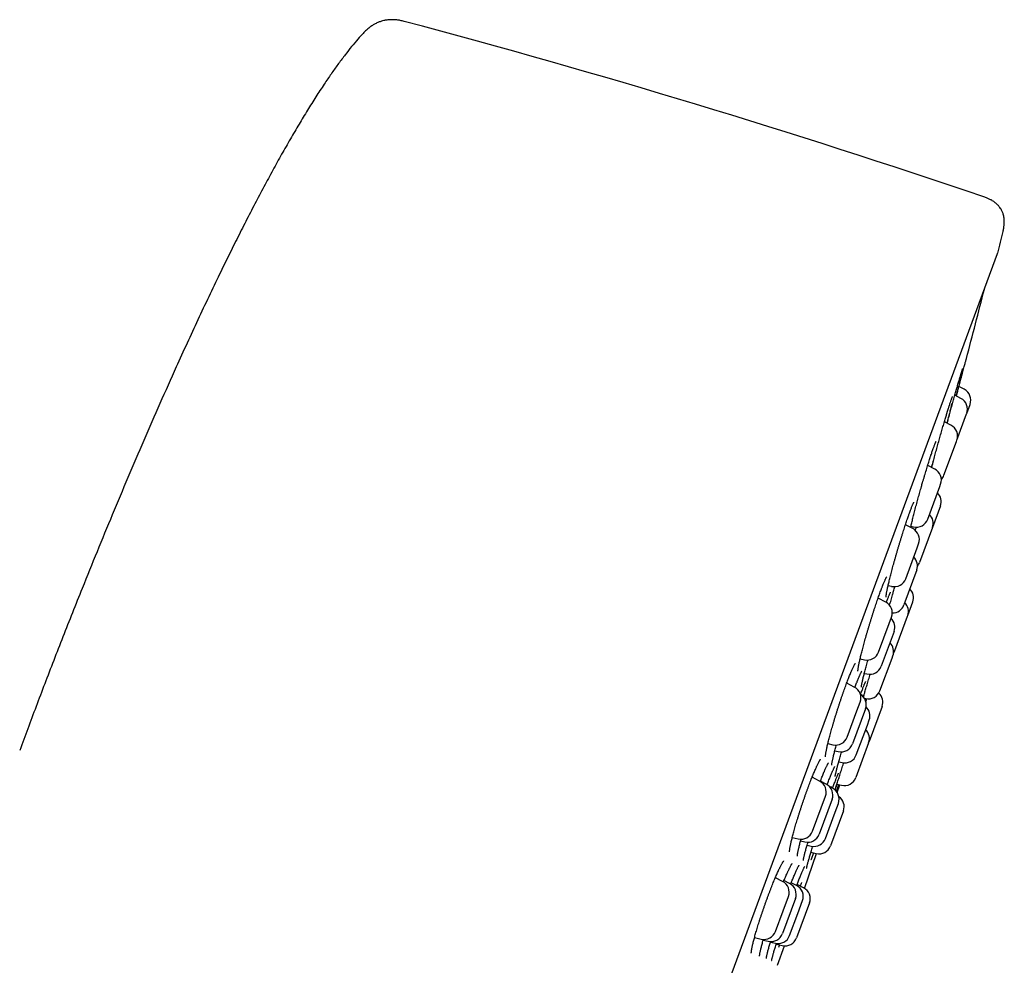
# Model space of a CAD drawing. Header units: millimetres. Extents: x 8 to 795, y 12 to 1770.
# Tile 135 of 136: x 749 to 789, y 1617 to 1656. Entities that reach past the tile are written whole.
import ezdxf

# ---------------------------------------------------------------- set-up
doc = ezdxf.new("R2010")
doc.units = ezdxf.units.MM

msp = doc.modelspace()

# ---------------------------------------------------------------- linework, layer by layer
at = {"color": 7, "linetype": 'Continuous', "lineweight": 30}
for p, q in [((766.391, 1584.595), (789.199, 1646.422)), ((787.832, 1640.862), (787.613, 1640.975)), ((787.696, 1640.491), (787.45, 1640.617)), ((787.936, 1639.874), (788.072, 1640.244)), ((787.29, 1639.391), (787.021, 1639.529)), ((787.113, 1639.836), (787.124, 1639.873)), ((787.124, 1639.873), (787.128, 1639.885)), ((787.53, 1638.773), (787.932, 1639.863)), ((787.932, 1639.863), (787.936, 1639.874)), ((787.001, 1637.34), (787.514, 1638.73)), ((787.514, 1638.73), (787.53, 1638.773)), ((786.627, 1637.594), (786.339, 1637.742)), ((786.338, 1635.543), (786.831, 1636.88)), ((786.831, 1636.88), (786.867, 1636.976)), ((786.859, 1636.088), (786.531, 1635.199)), ((785.727, 1635.155), (785.425, 1635.31)), ((785.653, 1635.254), (785.755, 1635.23)), ((786.531, 1635.199), (786.002, 1633.766)), ((785.439, 1633.104), (785.905, 1634.37)), ((785.905, 1634.37), (785.967, 1634.537)), ((785.889, 1633.46), (785.361, 1632.027)), ((784.718, 1632.823), (784.855, 1632.791)), ((784.618, 1632.148), (784.308, 1632.308)), ((785.521, 1631.593), (785.728, 1632.156)), ((784.764, 1631.275), (784.858, 1631.531)), ((784.992, 1630.16), (785.512, 1631.569)), ((785.512, 1631.569), (785.521, 1631.593)), ((784.329, 1630.098), (784.764, 1631.275)), ((784.962, 1630.947), (784.434, 1629.514)), ((784.383, 1628.511), (784.877, 1629.847)), ((784.877, 1629.847), (784.912, 1629.943)), ((783.572, 1629.825), (783.746, 1629.784)), ((783.743, 1629.225), (783.85, 1629.2)), ((783.333, 1628.665), (783.021, 1628.826)), ((783.706, 1628.317), (783.694, 1628.272)), ((783.709, 1628.257), (783.734, 1628.345)), ((783.441, 1627.689), (783.573, 1628.048)), ((783.743, 1628.21), (783.8, 1628.197)), ((783.789, 1628.199), (783.773, 1628.154)), ((784.468, 1627.874), (783.94, 1626.441)), ((783.045, 1626.615), (783.441, 1627.689)), ((783.79, 1627.769), (783.262, 1626.336)), ((783.415, 1625.886), (783.867, 1627.109)), ((783.867, 1627.109), (783.944, 1627.319)), ((782.251, 1626.351), (782.461, 1626.301)), ((783.92, 1626.386), (783.391, 1624.954)), ((783.929, 1626.414), (783.94, 1626.441)), ((782.535, 1626.056), (782.678, 1626.022)), ((782.697, 1625.605), (782.832, 1625.573)), ((781.911, 1624.812), (781.604, 1624.97)), ((782.184, 1624.684), (781.944, 1624.807)), ((782.624, 1624.683), (782.807, 1624.64)), ((782.633, 1624.344), (782.737, 1624.657)), ((781.978, 1623.723), (782.152, 1624.194)), ((782.442, 1624.517), (782.321, 1624.579)), ((782.386, 1624.588), (782.375, 1624.552)), ((782.424, 1624.066), (781.896, 1622.633)), ((782.55, 1623.541), (782.682, 1623.9)), ((781.623, 1622.761), (781.978, 1623.723)), ((782.154, 1622.467), (782.55, 1623.541)), ((782.888, 1623.59), (782.36, 1622.158)), ((780.794, 1622.505), (781.039, 1622.447)), ((781.135, 1622.361), (781.312, 1622.32)), ((781.401, 1622.193), (781.57, 1622.153)), ((781.301, 1620.416), (781.791, 1621.841)), ((781.558, 1621.895), (781.776, 1621.844)), ((780.396, 1620.704), (780.101, 1620.857)), ((780.684, 1620.617), (780.454, 1620.735)), ((780.973, 1620.535), (780.75, 1620.649)), ((781.258, 1620.441), (780.991, 1620.579)), ((780.924, 1620), (780.395, 1618.567)), ((780.418, 1619.495), (780.636, 1620.087)), ((781.499, 1619.823), (780.97, 1618.39)), ((781.017, 1619.386), (781.213, 1619.917)), ((780.108, 1618.654), (780.418, 1619.495)), ((780.685, 1618.484), (781.017, 1619.386)), ((779.247, 1618.405), (779.524, 1618.34)), ((779.604, 1618.302), (779.812, 1618.253)), ((779.9, 1618.218), (780.101, 1618.171)), ((780.136, 1618.136), (780.386, 1618.077)), ((780.189, 1617.269), (780.474, 1618.064)), ((780.272, 1618.104), (780.231, 1617.999))]:
    msp.add_line(p, q, dxfattribs=at)
at = {"color": 7, "linetype": 'Continuous', "lineweight": 30, "flags": 128}
msp.add_lwpolyline([(784.939, 1630.056), (784.965, 1630.1), (784.992, 1630.16)], dxfattribs=at)
at = {"color": 7, "linetype": 'Continuous', "lineweight": 30}
for centre, radius, start, end in [((670.02, 1299.915), 368.446, 71.21885, 75.07618), ((498.039, 1718.709), 300, 346.06114, 346.23394), ((789.011, 1646.492), 0.2, 339.7512, 346.0611), ((497.881, 1718.768), 300, 345.19731, 345.75779), ((787.603, 1640.417), 0.5, 339.7512, 62.7512), ((787.467, 1640.047), 0.5, 339.7512, 62.7512), ((787.061, 1638.946), 0.5, 339.7512, 62.7512), ((786.398, 1637.149), 0.5, 339.7512, 62.7512), ((786.532, 1637.513), 0.5, 316.9175, 339.7512), ((786.39, 1636.261), 0.5, 339.7512, 46.173), ((785.869, 1635.716), 0.5, 256.7512, 339.7512), ((786.062, 1635.372), 0.5, 339.7512, 46.173), ((785.498, 1634.71), 0.5, 339.7512, 62.7512), ((785.42, 1633.633), 0.5, 339.7512, 46.173), ((785.533, 1633.939), 0.5, 320.7015, 339.7512), ((784.969, 1633.277), 0.5, 256.7512, 339.7512), ((785.259, 1632.329), 0.5, 339.7512, 46.173), ((784.389, 1631.704), 0.5, 339.7512, 62.7512), ((784.892, 1632.2), 0.5, 269.9854, 339.7512), ((785.051, 1631.766), 0.5, 339.7512, 46.173), ((784.493, 1631.12), 0.5, 339.7512, 46.173), ((784.443, 1630.116), 0.5, 339.7512, 46.173), ((783.86, 1630.271), 0.5, 256.7512, 339.7512), ((783.965, 1629.687), 0.5, 256.7512, 339.7512), ((783.104, 1628.221), 0.5, 339.7512, 62.7512), ((783.321, 1627.942), 0.5, 339.7512, 58.5924), ((783.914, 1628.684), 0.5, 256.7512, 339.7512), ((783.999, 1628.047), 0.5, 339.7512, 47.5503), ((783.475, 1627.492), 0.5, 339.7512, 47.2679), ((782.575, 1626.788), 0.5, 256.7512, 339.7512), ((783.451, 1626.56), 0.5, 339.7512, 46.173), ((782.792, 1626.509), 0.5, 256.7512, 339.7512), ((782.946, 1626.059), 0.5, 256.7512, 339.7512), ((781.682, 1624.367), 0.5, 339.7512, 62.7512), ((781.955, 1624.239), 0.5, 339.7512, 62.7512), ((782.922, 1625.127), 0.5, 256.7512, 339.7512), ((782.213, 1624.073), 0.5, 339.7512, 62.7512), ((782.419, 1623.763), 0.5, 339.7512, 55.4446), ((781.154, 1622.934), 0.5, 256.7512, 339.7512), ((781.426, 1622.806), 0.5, 256.7512, 339.7512), ((781.685, 1622.64), 0.5, 256.7512, 339.7512), ((781.891, 1622.331), 0.5, 256.7512, 339.7512), ((780.167, 1620.26), 0.5, 339.7512, 62.7512), ((780.455, 1620.173), 0.5, 339.7512, 62.7512), ((780.744, 1620.09), 0.5, 339.7512, 62.7512), ((781.029, 1619.996), 0.5, 339.7512, 62.7512), ((779.639, 1618.827), 0.5, 256.7512, 339.7512), ((779.926, 1618.74), 0.5, 256.7512, 339.7512), ((780.216, 1618.657), 0.5, 256.7512, 339.7512), ((780.501, 1618.563), 0.5, 256.7512, 339.7512)]:
    msp.add_arc(centre, radius, start, end, dxfattribs=at)
for points, knots in [([(764.908, 1655.933), (764.854, 1655.947), (764.753, 1655.971), (764.609, 1655.992), (764.482, 1656.002), (764.372, 1656.003), (764.278, 1655.997), (764.199, 1655.988), (764.131, 1655.977), (764.058, 1655.962), (763.967, 1655.938), (763.849, 1655.897), (763.726, 1655.84), (763.601, 1655.769), (763.478, 1655.683), (763.347, 1655.575), (763.263, 1655.488), (763.219, 1655.442)], [0, 0, 0, 0, 0.0892396, 0.1672024, 0.2351426, 0.2940244, 0.3445533, 0.3872176, 0.4223329, 0.4543313, 0.5078453, 0.5745986, 0.6552719, 0.7257406, 0.8057587, 0.8966206, 1, 1, 1, 1]), ([(763.22, 1655.441), (763.15, 1655.365), (762.989, 1655.188), (762.746, 1654.896), (762.482, 1654.561), (762.214, 1654.203), (761.941, 1653.821), (761.645, 1653.388), (761.326, 1652.901), (760.984, 1652.359), (760.637, 1651.787), (760.284, 1651.188), (759.928, 1650.563), (759.567, 1649.913), (759.203, 1649.24), (758.835, 1648.544), (758.465, 1647.829), (758.093, 1647.094), (757.719, 1646.342), (757.32, 1645.526), (756.899, 1644.647), (756.455, 1643.704), (756.011, 1642.745), (755.492, 1641.604), (754.9, 1640.278), (754.241, 1638.768), (753.591, 1637.249), (752.953, 1635.728), (752.329, 1634.214), (751.787, 1632.875), (751.323, 1631.712), (750.934, 1630.727), (750.556, 1629.757), (750.19, 1628.805), (749.835, 1627.873), (749.493, 1626.965), (749.272, 1626.366), (749.163, 1626.071)], [0, 0, 0, 0, 0.009465, 0.021944, 0.034928, 0.048618, 0.062996, 0.078042, 0.096797, 0.116433, 0.136912, 0.158194, 0.180238, 0.203004, 0.226449, 0.25053, 0.275205, 0.300431, 0.326163, 0.352359, 0.383766, 0.415682, 0.448035, 0.480752, 0.530851, 0.581361, 0.632024, 0.682585, 0.732786, 0.782368, 0.815283, 0.847721, 0.879603, 0.910852, 0.941387, 0.971129, 1, 1, 1, 1]), ([(789.422, 1647.322), (789.432, 1647.368), (789.452, 1647.454), (789.468, 1647.578), (789.475, 1647.687), (789.474, 1647.783), (789.467, 1647.872), (789.453, 1647.954), (789.435, 1648.027), (789.415, 1648.087), (789.392, 1648.144), (789.363, 1648.204), (789.323, 1648.272), (789.268, 1648.348), (789.195, 1648.429), (789.099, 1648.512), (788.994, 1648.584), (788.882, 1648.646), (788.769, 1648.698), (788.686, 1648.728), (788.643, 1648.744)], [0, 0, 0, 0, 0.077515, 0.145428, 0.204956, 0.257139, 0.302834, 0.351852, 0.392783, 0.426285, 0.456358, 0.492772, 0.536186, 0.587015, 0.646076, 0.714695, 0.79478, 0.855773, 0.923849, 1, 1, 1, 1]), ([(787.683, 1641.233), (787.685, 1641.24), (787.699, 1641.294), (787.726, 1641.392), (787.761, 1641.519), (787.793, 1641.638), (787.822, 1641.745), (787.847, 1641.839), (787.87, 1641.92), (787.888, 1641.99), (787.903, 1642.044), (787.915, 1642.086), (787.921, 1642.111), (787.925, 1642.123), (787.924, 1642.121), (787.924, 1642.121)], [0, 0, 0, 0, 0.014035, 0.099763, 0.18609, 0.274306, 0.363173, 0.448726, 0.534877, 0.622915, 0.711606, 0.796925, 0.883464, 0.97063, 1, 1, 1, 1]), ([(787.774, 1641.656), (787.773, 1641.653), (787.768, 1641.63), (787.753, 1641.565), (787.728, 1641.46), (787.695, 1641.331), (787.658, 1641.182), (787.614, 1641.013), (787.566, 1640.827), (787.528, 1640.685), (787.506, 1640.602), (787.503, 1640.59)], [0, 0, 0, 0, 0.024666, 0.1605709, 0.296155, 0.4321656, 0.5677453, 0.7039019, 0.8404936, 0.9766503, 1, 1, 1, 1]), ([(787.534, 1640.913), (787.536, 1640.92), (787.555, 1640.988), (787.591, 1641.111), (787.637, 1641.27), (787.678, 1641.408), (787.71, 1641.515), (787.726, 1641.566), (787.732, 1641.588)], [0, 0, 0, 0, 0.0210646, 0.2285839, 0.4367701, 0.6442939, 0.8513852, 1, 1, 1, 1]), ([(787.73, 1641.58), (787.733, 1641.59), (787.741, 1641.614), (787.751, 1641.646), (787.761, 1641.674), (787.767, 1641.693), (787.771, 1641.703), (787.773, 1641.708), (787.772, 1641.707), (787.772, 1641.707)], [0, 0, 0, 0, 0.130785, 0.340299, 0.545389, 0.718436, 0.868966, 0.988559, 1, 1, 1, 1]), ([(787.507, 1640.588), (787.512, 1640.603), (787.53, 1640.671), (787.562, 1640.79), (787.604, 1640.942), (787.644, 1641.091), (787.67, 1641.185), (787.683, 1641.233)], [0, 0, 0, 0, 0.065004, 0.294948, 0.527903, 0.762381, 1, 1, 1, 1]), ([(787.134, 1639.471), (787.149, 1639.527), (787.185, 1639.659), (787.242, 1639.869), (787.305, 1640.098), (787.367, 1640.319), (787.426, 1640.53), (787.482, 1640.73), (787.517, 1640.852), (787.534, 1640.913)], [0, 0, 0, 0, 0.110147, 0.260699, 0.41172, 0.562254, 0.708028, 0.854232, 1, 1, 1, 1]), ([(787.2, 1640.117), (787.205, 1640.134), (787.219, 1640.178), (787.239, 1640.241), (787.261, 1640.308), (787.281, 1640.368), (787.299, 1640.421), (787.315, 1640.468), (787.329, 1640.506), (787.34, 1640.535), (787.348, 1640.555), (787.353, 1640.566), (787.356, 1640.571), (787.355, 1640.57), (787.355, 1640.57)], [0, 0, 0, 0, 0.067313, 0.169485, 0.271904, 0.37429, 0.47628, 0.577417, 0.677039, 0.774106, 0.855295, 0.92707, 0.986921, 1, 1, 1, 1]), ([(787.329, 1640.297), (787.319, 1640.253), (787.298, 1640.165), (787.26, 1640.008), (787.217, 1639.834), (787.172, 1639.656), (787.139, 1639.531), (787.125, 1639.476)], [0, 0, 0, 0, 0.207592, 0.414527, 0.622369, 0.830875, 1, 1, 1, 1]), ([(787.129, 1639.891), (787.146, 1639.945), (787.171, 1640.028), (787.193, 1640.098), (787.201, 1640.123)], [0, 0, 0, 0, 0.649277, 1, 1, 1, 1]), ([(786.502, 1637.658), (786.507, 1637.675), (786.529, 1637.76), (786.572, 1637.923), (786.631, 1638.145), (786.693, 1638.373), (786.757, 1638.603), (786.821, 1638.833), (786.885, 1639.06), (786.948, 1639.279), (787.009, 1639.488), (787.065, 1639.676), (787.098, 1639.788), (787.114, 1639.84)], [0, 0, 0, 0, 0.026014, 0.125307, 0.2247, 0.324409, 0.423797, 0.523042, 0.622597, 0.721829, 0.818742, 0.915947, 1, 1, 1, 1]), ([(786.458, 1638.117), (786.463, 1638.132), (786.478, 1638.177), (786.501, 1638.247), (786.528, 1638.324), (786.553, 1638.397), (786.576, 1638.464), (786.598, 1638.524), (786.618, 1638.578), (786.636, 1638.625), (786.652, 1638.664), (786.665, 1638.693), (786.675, 1638.714), (786.68, 1638.725), (786.684, 1638.731), (786.683, 1638.73), (786.683, 1638.73)], [0, 0, 0, 0, 0.044618, 0.129058, 0.213749, 0.2988, 0.384086, 0.469384, 0.554366, 0.63862, 0.721549, 0.802249, 0.869932, 0.930542, 0.982494, 1, 1, 1, 1]), ([(786.128, 1637.037), (786.139, 1637.074), (786.162, 1637.152), (786.196, 1637.268), (786.231, 1637.386), (786.266, 1637.502), (786.3, 1637.615), (786.334, 1637.725), (786.367, 1637.831), (786.399, 1637.933), (786.43, 1638.029), (786.449, 1638.088), (786.458, 1638.117)], [0, 0, 0, 0, 0.09317, 0.194535, 0.296284, 0.398248, 0.500225, 0.602009, 0.703441, 0.804383, 0.904725, 1, 1, 1, 1]), ([(786.558, 1637.936), (786.558, 1637.935), (786.543, 1637.873), (786.519, 1637.782), (786.495, 1637.688), (786.489, 1637.665)], [0, 0, 0, 0, 0.017434, 0.750239, 1, 1, 1, 1]), ([(785.92, 1636.299), (785.931, 1636.338), (785.962, 1636.452), (786.016, 1636.646), (786.075, 1636.854), (786.113, 1636.984), (786.128, 1637.038)], [0, 0, 0, 0, 0.163303, 0.472609, 0.780922, 1, 1, 1, 1]), ([(785.64, 1635.199), (785.646, 1635.223), (785.657, 1635.273), (785.676, 1635.354), (785.698, 1635.442), (785.721, 1635.536), (785.745, 1635.635), (785.772, 1635.738), (785.8, 1635.846), (785.829, 1635.958), (785.859, 1636.073), (785.89, 1636.187), (785.911, 1636.264), (785.921, 1636.301)], [0, 0, 0, 0, 0.084769, 0.174445, 0.264131, 0.354989, 0.446842, 0.539504, 0.632765, 0.726397, 0.820166, 0.913761, 1, 1, 1, 1]), ([(784.632, 1632.349), (784.632, 1632.349), (784.632, 1632.348), (784.632, 1632.352), (784.633, 1632.362), (784.634, 1632.381), (784.637, 1632.407), (784.642, 1632.441), (784.649, 1632.484), (784.658, 1632.535), (784.669, 1632.593), (784.682, 1632.658), (784.697, 1632.729), (784.714, 1632.806), (784.733, 1632.888), (784.754, 1632.976), (784.776, 1633.068), (784.801, 1633.165), (784.827, 1633.268), (784.855, 1633.375), (784.884, 1633.486), (784.915, 1633.6), (784.947, 1633.717), (784.98, 1633.836), (785.013, 1633.956), (785.047, 1634.076), (785.082, 1634.196), (785.117, 1634.316), (785.152, 1634.435), (785.188, 1634.554), (785.224, 1634.673), (785.26, 1634.791), (785.297, 1634.909), (785.333, 1635.024), (785.369, 1635.137), (785.404, 1635.246), (785.439, 1635.352), (785.473, 1635.454), (785.506, 1635.551), (785.535, 1635.636), (785.559, 1635.704), (785.582, 1635.768), (785.605, 1635.833), (785.632, 1635.906), (785.658, 1635.972), (785.681, 1636.033), (785.703, 1636.087), (785.723, 1636.134), (785.741, 1636.173), (785.755, 1636.203), (785.766, 1636.224), (785.773, 1636.236), (785.777, 1636.242), (785.776, 1636.242), (785.776, 1636.242)], [0, 0, 0, 0, 0.002114, 0.013817, 0.027424, 0.042919, 0.060088, 0.078589, 0.098061, 0.118192, 0.138743, 0.15954, 0.180456, 0.201395, 0.22228, 0.24301, 0.263814, 0.284884, 0.306179, 0.327655, 0.349263, 0.370949, 0.392654, 0.41431, 0.435865, 0.457275, 0.478505, 0.499528, 0.520425, 0.541504, 0.562744, 0.584121, 0.605607, 0.627167, 0.648766, 0.670354, 0.691892, 0.713344, 0.73468, 0.755874, 0.772908, 0.783922, 0.804713, 0.825551, 0.84645, 0.867363, 0.888207, 0.908879, 0.929231, 0.949043, 0.965758, 0.980879, 0.994076, 1, 1, 1, 1]), ([(785.832, 1635.077), (785.84, 1635.102), (785.854, 1635.15), (785.868, 1635.198), (785.874, 1635.22)], [0, 0, 0, 0, 0.522241, 1, 1, 1, 1]), ([(783.483, 1629.32), (783.483, 1629.32), (783.483, 1629.319), (783.483, 1629.324), (783.483, 1629.334), (783.484, 1629.353), (783.487, 1629.38), (783.491, 1629.415), (783.498, 1629.458), (783.506, 1629.509), (783.517, 1629.568), (783.53, 1629.633), (783.545, 1629.705), (783.563, 1629.783), (783.582, 1629.866), (783.603, 1629.954), (783.626, 1630.046), (783.65, 1630.144), (783.677, 1630.246), (783.705, 1630.353), (783.735, 1630.463), (783.767, 1630.577), (783.8, 1630.694), (783.834, 1630.813), (783.868, 1630.933), (783.904, 1631.054), (783.94, 1631.174), (783.976, 1631.294), (784.013, 1631.412), (784.05, 1631.53), (784.087, 1631.648), (784.125, 1631.765), (784.163, 1631.88), (784.2, 1631.994), (784.238, 1632.106), (784.275, 1632.214), (784.311, 1632.319), (784.347, 1632.419), (784.381, 1632.515), (784.415, 1632.605), (784.441, 1632.675), (784.461, 1632.728), (784.481, 1632.779), (784.505, 1632.84), (784.532, 1632.907), (784.558, 1632.967), (784.581, 1633.021), (784.603, 1633.068), (784.622, 1633.107), (784.638, 1633.138), (784.65, 1633.159), (784.658, 1633.172), (784.663, 1633.179), (784.663, 1633.179), (784.663, 1633.179)], [0, 0, 0, 0, 0.002649, 0.014593, 0.028337, 0.04387, 0.061009, 0.079459, 0.098893, 0.119021, 0.139612, 0.16049, 0.181526, 0.202623, 0.223693, 0.244686, 0.265547, 0.286577, 0.30786, 0.329352, 0.351009, 0.372777, 0.394603, 0.416421, 0.438168, 0.459795, 0.481261, 0.502532, 0.523587, 0.54461, 0.56586, 0.587263, 0.608795, 0.630423, 0.652111, 0.673819, 0.695495, 0.717101, 0.738602, 0.759965, 0.781165, 0.790885, 0.801954, 0.822779, 0.843632, 0.864506, 0.885322, 0.905983, 0.926342, 0.946189, 0.963073, 0.978487, 0.992128, 1, 1, 1, 1]), ([(784.899, 1632.446), (784.912, 1632.493), (784.943, 1632.602), (784.976, 1632.716), (784.995, 1632.782)], [0, 0, 0, 0, 0.426148, 1, 1, 1, 1]), ([(784.643, 1632.13), (784.646, 1632.137), (784.658, 1632.169), (784.678, 1632.222), (784.703, 1632.289), (784.727, 1632.348), (784.749, 1632.401), (784.768, 1632.447), (784.785, 1632.486), (784.799, 1632.515), (784.81, 1632.535), (784.816, 1632.547), (784.819, 1632.552), (784.819, 1632.552), (784.819, 1632.552)], [0, 0, 0, 0, 0.027378, 0.131884, 0.236726, 0.341677, 0.446329, 0.550174, 0.652468, 0.752081, 0.835879, 0.911242, 0.976357, 1, 1, 1, 1]), ([(784.779, 1632.015), (784.779, 1632.015), (784.789, 1632.049), (784.808, 1632.12), (784.837, 1632.227), (784.868, 1632.337), (784.889, 1632.412), (784.9, 1632.449)], [0, 0, 0, 0, 0.005742, 0.254596, 0.505083, 0.756606, 1, 1, 1, 1]), ([(782.153, 1625.806), (782.153, 1625.806), (782.153, 1625.805), (782.153, 1625.809), (782.153, 1625.818), (782.153, 1625.835), (782.155, 1625.86), (782.159, 1625.893), (782.165, 1625.934), (782.173, 1625.983), (782.183, 1626.04), (782.196, 1626.104), (782.21, 1626.175), (782.227, 1626.252), (782.247, 1626.334), (782.268, 1626.421), (782.291, 1626.513), (782.316, 1626.609), (782.342, 1626.709), (782.371, 1626.814), (782.402, 1626.923), (782.434, 1627.036), (782.467, 1627.152), (782.502, 1627.27), (782.538, 1627.389), (782.575, 1627.51), (782.613, 1627.63), (782.651, 1627.75), (782.689, 1627.869), (782.727, 1627.986), (782.766, 1628.103), (782.805, 1628.219), (782.844, 1628.333), (782.883, 1628.446), (782.923, 1628.557), (782.962, 1628.665), (783, 1628.77), (783.037, 1628.87), (783.074, 1628.966), (783.109, 1629.057), (783.143, 1629.142), (783.169, 1629.206), (783.189, 1629.253), (783.208, 1629.299), (783.233, 1629.356), (783.26, 1629.416), (783.285, 1629.471), (783.308, 1629.518), (783.329, 1629.558), (783.346, 1629.589), (783.36, 1629.611), (783.369, 1629.626), (783.375, 1629.634), (783.376, 1629.634), (783.376, 1629.635)], [0, 0, 0, 0, 0.000038, 0.011704, 0.025063, 0.040158, 0.056868, 0.074947, 0.0941, 0.114042, 0.134537, 0.155398, 0.176482, 0.197681, 0.218908, 0.24009, 0.261182, 0.282155, 0.303305, 0.324702, 0.346305, 0.368067, 0.389936, 0.411855, 0.433759, 0.455586, 0.477287, 0.498821, 0.520156, 0.54127, 0.562391, 0.583734, 0.605228, 0.626848, 0.648561, 0.670329, 0.692109, 0.713849, 0.735509, 0.757051, 0.778442, 0.79965, 0.807832, 0.818942, 0.839755, 0.860568, 0.881339, 0.901977, 0.922347, 0.942253, 0.959376, 0.975154, 0.989292, 1, 1, 1, 1]), ([(783.622, 1628.664), (783.622, 1628.664), (783.622, 1628.664), (783.622, 1628.669), (783.624, 1628.681), (783.626, 1628.701), (783.63, 1628.729), (783.636, 1628.765), (783.645, 1628.81), (783.656, 1628.862), (783.669, 1628.921), (783.684, 1628.987), (783.701, 1629.06), (783.72, 1629.137), (783.741, 1629.22), (783.764, 1629.308), (783.789, 1629.401), (783.815, 1629.499), (783.843, 1629.602), (783.869, 1629.694), (783.886, 1629.754), (783.892, 1629.776)], [0, 0, 0, 0, 0.013419, 0.048207, 0.0888, 0.134969, 0.185888, 0.24044, 0.297542, 0.35632, 0.416132, 0.476519, 0.537155, 0.59777, 0.65819, 0.718125, 0.778288, 0.839197, 0.900738, 0.962787, 1, 1, 1, 1]), ([(783.358, 1628.647), (783.366, 1628.668), (783.385, 1628.72), (783.414, 1628.795), (783.436, 1628.851), (783.452, 1628.893), (783.469, 1628.935), (783.493, 1628.995), (783.52, 1629.06), (783.545, 1629.119), (783.569, 1629.172), (783.59, 1629.217), (783.608, 1629.256), (783.623, 1629.284), (783.634, 1629.305), (783.642, 1629.316), (783.645, 1629.322), (783.645, 1629.321), (783.645, 1629.321)], [0, 0, 0, 0, 0.054764, 0.135317, 0.210153, 0.220983, 0.262833, 0.3416, 0.420479, 0.499451, 0.578218, 0.656398, 0.733423, 0.808443, 0.87179, 0.929149, 0.979335, 1, 1, 1, 1]), ([(783.733, 1628.34), (783.744, 1628.381), (783.773, 1628.481), (783.825, 1628.658), (783.887, 1628.867), (783.94, 1629.046), (783.974, 1629.156), (783.985, 1629.191)], [0, 0, 0, 0, 0.163616, 0.403845, 0.645024, 0.886992, 1, 1, 1, 1]), ([(783.587, 1628.362), (783.588, 1628.366), (783.6, 1628.399), (783.621, 1628.455), (783.65, 1628.53), (783.676, 1628.599), (783.701, 1628.662), (783.724, 1628.718), (783.744, 1628.767), (783.762, 1628.809), (783.777, 1628.841), (783.788, 1628.864), (783.795, 1628.878), (783.8, 1628.886), (783.8, 1628.886), (783.8, 1628.886)], [0, 0, 0, 0, 0.013504, 0.107581, 0.201933, 0.296368, 0.390586, 0.484274, 0.577026, 0.668282, 0.757222, 0.832895, 0.901533, 0.961504, 1, 1, 1, 1]), ([(783.804, 1628.057), (783.805, 1628.059), (783.819, 1628.105), (783.833, 1628.148), (783.847, 1628.19)], [0, 0, 0, 0, 0.039156, 1, 1, 1, 1]), ([(782.411, 1625.469), (782.411, 1625.469), (782.411, 1625.47), (782.411, 1625.479), (782.413, 1625.494), (782.415, 1625.518), (782.42, 1625.55), (782.427, 1625.59), (782.436, 1625.638), (782.448, 1625.694), (782.462, 1625.757), (782.478, 1625.826), (782.496, 1625.902), (782.516, 1625.983), (782.538, 1626.069), (782.562, 1626.159), (782.583, 1626.234), (782.595, 1626.28), (782.599, 1626.292)], [0, 0, 0, 0, 0.035107, 0.080375, 0.132216, 0.190126, 0.253078, 0.319863, 0.389365, 0.460694, 0.533179, 0.606328, 0.679778, 0.753219, 0.826442, 0.899234, 0.971735, 1, 1, 1, 1]), ([(782.549, 1624.999), (782.549, 1624.999), (782.549, 1624.999), (782.55, 1625.006), (782.552, 1625.019), (782.555, 1625.04), (782.561, 1625.069), (782.568, 1625.107), (782.578, 1625.152), (782.591, 1625.205), (782.605, 1625.264), (782.622, 1625.33), (782.641, 1625.402), (782.662, 1625.48), (782.686, 1625.564), (782.711, 1625.654), (782.738, 1625.75), (782.767, 1625.85), (782.793, 1625.938), (782.809, 1625.994), (782.815, 1626.014)], [0, 0, 0, 0, 0.02048, 0.058557, 0.103019, 0.153347, 0.208378, 0.266736, 0.327215, 0.388918, 0.451237, 0.513764, 0.576114, 0.639156, 0.703063, 0.767673, 0.832824, 0.898345, 0.964063, 1, 1, 1, 1]), ([(780.682, 1621.916), (780.683, 1621.916), (780.683, 1621.915), (780.682, 1621.92), (780.682, 1621.931), (780.683, 1621.949), (780.685, 1621.976), (780.69, 1622.011), (780.696, 1622.054), (780.705, 1622.105), (780.716, 1622.164), (780.729, 1622.229), (780.745, 1622.301), (780.763, 1622.379), (780.783, 1622.463), (780.806, 1622.551), (780.83, 1622.644), (780.856, 1622.741), (780.884, 1622.841), (780.914, 1622.946), (780.946, 1623.056), (780.98, 1623.168), (781.015, 1623.284), (781.052, 1623.402), (781.09, 1623.522), (781.128, 1623.642), (781.168, 1623.762), (781.208, 1623.882), (781.248, 1624), (781.288, 1624.117), (781.328, 1624.232), (781.369, 1624.347), (781.41, 1624.46), (781.451, 1624.571), (781.492, 1624.68), (781.532, 1624.786), (781.572, 1624.889), (781.611, 1624.988), (781.649, 1625.082), (781.686, 1625.171), (781.721, 1625.254), (781.753, 1625.326), (781.777, 1625.381), (781.801, 1625.433), (781.826, 1625.485), (781.853, 1625.54), (781.878, 1625.589), (781.9, 1625.63), (781.92, 1625.664), (781.935, 1625.688), (781.947, 1625.705), (781.953, 1625.713), (781.956, 1625.716), (781.955, 1625.715), (781.955, 1625.715)], [0, 0, 0, 0, 0.002501, 0.014604, 0.028365, 0.043799, 0.060771, 0.079041, 0.098328, 0.118373, 0.138954, 0.159898, 0.18107, 0.202365, 0.2237, 0.244997, 0.266213, 0.287243, 0.308356, 0.329729, 0.351323, 0.373094, 0.394993, 0.416964, 0.438947, 0.460873, 0.482691, 0.504355, 0.52583, 0.54709, 0.568229, 0.58956, 0.611052, 0.632681, 0.654415, 0.676219, 0.698053, 0.719859, 0.741596, 0.763221, 0.784696, 0.805985, 0.822818, 0.833956, 0.854722, 0.875447, 0.896069, 0.916469, 0.936474, 0.955831, 0.971919, 0.986476, 0.999353, 1, 1, 1, 1]), ([(781.939, 1624.792), (781.945, 1624.807), (781.963, 1624.855), (781.993, 1624.931), (782.028, 1625.019), (782.061, 1625.1), (782.085, 1625.157), (782.103, 1625.199), (782.121, 1625.24), (782.145, 1625.296), (782.172, 1625.355), (782.197, 1625.407), (782.219, 1625.453), (782.239, 1625.492), (782.256, 1625.521), (782.268, 1625.542), (782.276, 1625.555), (782.281, 1625.561), (782.281, 1625.561), (782.281, 1625.561)], [0, 0, 0, 0, 0.03433, 0.10951, 0.18427, 0.258492, 0.327274, 0.346573, 0.385171, 0.457511, 0.529857, 0.602055, 0.673779, 0.744536, 0.813591, 0.872467, 0.926244, 0.97386, 1, 1, 1, 1]), ([(782.221, 1624.659), (782.224, 1624.666), (782.232, 1624.689), (782.252, 1624.742), (782.281, 1624.817), (782.314, 1624.901), (782.346, 1624.981), (782.376, 1625.055), (782.404, 1625.124), (782.43, 1625.186), (782.455, 1625.242), (782.477, 1625.291), (782.497, 1625.333), (782.513, 1625.365), (782.525, 1625.388), (782.533, 1625.403), (782.539, 1625.411), (782.539, 1625.411), (782.539, 1625.412)], [0, 0, 0, 0, 0.015315, 0.054663, 0.129214, 0.204009, 0.279166, 0.354597, 0.430171, 0.505653, 0.580777, 0.6552, 0.728452, 0.799852, 0.860744, 0.916266, 0.965, 1, 1, 1, 1]), ([(782.55, 1624.436), (782.562, 1624.478), (782.588, 1624.567), (782.637, 1624.727), (782.693, 1624.91), (782.754, 1625.107), (782.82, 1625.316), (782.868, 1625.469), (782.895, 1625.553), (782.898, 1625.562)], [0, 0, 0, 0, 0.1430983, 0.3099302, 0.4772934, 0.6441319, 0.8116086, 0.9796332, 1, 1, 1, 1]), ([(782.44, 1624.518), (782.445, 1624.53), (782.461, 1624.573), (782.486, 1624.64), (782.516, 1624.719), (782.544, 1624.792), (782.571, 1624.86), (782.595, 1624.922), (782.618, 1624.977), (782.638, 1625.025), (782.655, 1625.066), (782.669, 1625.097), (782.68, 1625.119), (782.687, 1625.132), (782.691, 1625.139), (782.691, 1625.139), (782.691, 1625.139)], [0, 0, 0, 0, 0.035184, 0.119351, 0.203901, 0.288718, 0.373643, 0.458409, 0.542745, 0.626299, 0.708579, 0.78885, 0.857076, 0.918592, 0.971631, 1, 1, 1, 1]), ([(782.612, 1624.706), (782.597, 1624.655), (782.574, 1624.576), (782.545, 1624.483), (782.535, 1624.45)], [0, 0, 0, 0, 0.6419776, 1, 1, 1, 1]), ([(782.693, 1624.667), (782.688, 1624.651), (782.662, 1624.577), (782.63, 1624.484), (782.605, 1624.416), (782.597, 1624.393)], [0, 0, 0, 0, 0.1505905, 0.7040577, 1, 1, 1, 1]), ([(781.001, 1621.74), (781.001, 1621.74), (781.001, 1621.74), (781.001, 1621.746), (781.001, 1621.759), (781.003, 1621.779), (781.007, 1621.808), (781.013, 1621.845), (781.021, 1621.89), (781.032, 1621.943), (781.045, 1622.003), (781.061, 1622.07), (781.078, 1622.143), (781.098, 1622.222), (781.121, 1622.307), (781.14, 1622.379), (781.152, 1622.424), (781.156, 1622.438)], [0, 0, 0, 0, 0.02117, 0.068616, 0.123044, 0.184254, 0.251422, 0.32337, 0.39889, 0.47694, 0.556701, 0.637551, 0.719024, 0.800763, 0.882446, 0.963869, 1, 1, 1, 1]), ([(781.247, 1621.559), (781.247, 1621.559), (781.247, 1621.56), (781.248, 1621.568), (781.249, 1621.584), (781.253, 1621.607), (781.259, 1621.638), (781.267, 1621.678), (781.277, 1621.725), (781.29, 1621.78), (781.305, 1621.841), (781.322, 1621.909), (781.342, 1621.982), (781.364, 1622.061), (781.388, 1622.146), (781.411, 1622.229), (781.428, 1622.286), (781.435, 1622.31)], [0, 0, 0, 0, 0.035094, 0.082925, 0.137959, 0.199521, 0.266321, 0.336893, 0.409939, 0.484472, 0.559796, 0.635434, 0.710776, 0.786327, 0.863003, 0.940613, 1, 1, 1, 1]), ([(781.383, 1621.25), (781.383, 1621.25), (781.383, 1621.251), (781.384, 1621.26), (781.387, 1621.275), (781.392, 1621.298), (781.399, 1621.33), (781.408, 1621.369), (781.42, 1621.416), (781.435, 1621.471), (781.452, 1621.531), (781.471, 1621.599), (781.492, 1621.672), (781.515, 1621.751), (781.54, 1621.835), (781.568, 1621.926), (781.597, 1622.022), (781.62, 1622.094), (781.632, 1622.136), (781.635, 1622.142)], [0, 0, 0, 0, 0.032808, 0.075554, 0.125484, 0.181667, 0.242552, 0.306557, 0.372431, 0.439311, 0.506635, 0.573999, 0.641106, 0.708863, 0.777495, 0.846843, 0.916745, 0.987026, 1, 1, 1, 1]), ([(781.667, 1621.87), (781.648, 1621.818), (781.608, 1621.712), (781.571, 1621.614), (781.554, 1621.572), (781.554, 1621.571)], [0, 0, 0, 0, 0.478474, 0.992485, 1, 1, 1, 1]), ([(779.117, 1617.768), (779.117, 1617.767), (779.117, 1617.767), (779.117, 1617.774), (779.117, 1617.787), (779.118, 1617.808), (779.121, 1617.837), (779.126, 1617.874), (779.134, 1617.92), (779.143, 1617.973), (779.156, 1618.033), (779.171, 1618.101), (779.188, 1618.175), (779.208, 1618.255), (779.23, 1618.34), (779.254, 1618.429), (779.28, 1618.523), (779.308, 1618.621), (779.338, 1618.722), (779.37, 1618.828), (779.403, 1618.937), (779.439, 1619.05), (779.476, 1619.166), (779.515, 1619.284), (779.555, 1619.403), (779.596, 1619.523), (779.637, 1619.643), (779.679, 1619.762), (779.721, 1619.88), (779.763, 1619.996), (779.805, 1620.11), (779.848, 1620.223), (779.89, 1620.334), (779.933, 1620.444), (779.975, 1620.551), (780.017, 1620.655), (780.059, 1620.756), (780.099, 1620.852), (780.138, 1620.944), (780.176, 1621.03), (780.213, 1621.111), (780.247, 1621.186), (780.275, 1621.243), (780.301, 1621.296), (780.325, 1621.345), (780.352, 1621.396), (780.377, 1621.44), (780.398, 1621.476), (780.416, 1621.504), (780.43, 1621.523), (780.438, 1621.534), (780.443, 1621.54), (780.443, 1621.54), (780.443, 1621.54)], [0, 0, 0, 0, 0.006014, 0.018598, 0.032858, 0.048736, 0.066071, 0.084619, 0.104113, 0.124309, 0.145007, 0.166046, 0.187301, 0.208673, 0.230082, 0.251454, 0.272745, 0.293868, 0.314972, 0.336341, 0.357938, 0.37972, 0.401639, 0.423641, 0.44567, 0.467652, 0.489535, 0.511271, 0.532824, 0.554164, 0.575342, 0.596675, 0.618174, 0.639814, 0.661565, 0.683393, 0.705256, 0.7271, 0.748877, 0.770545, 0.792061, 0.813384, 0.834619, 0.845775, 0.866478, 0.887102, 0.907564, 0.927718, 0.947352, 0.964086, 0.979452, 0.993228, 1, 1, 1, 1]), ([(780.432, 1620.681), (780.433, 1620.683), (780.447, 1620.719), (780.474, 1620.784), (780.512, 1620.873), (780.548, 1620.957), (780.581, 1621.034), (780.604, 1621.085), (780.622, 1621.123), (780.639, 1621.161), (780.664, 1621.213), (780.69, 1621.267), (780.715, 1621.314), (780.736, 1621.354), (780.755, 1621.386), (780.769, 1621.409), (780.779, 1621.424), (780.786, 1621.433), (780.786, 1621.434), (780.787, 1621.434)], [0, 0, 0, 0, 0.006222, 0.082203, 0.157859, 0.233052, 0.307656, 0.376684, 0.392233, 0.431116, 0.503683, 0.576119, 0.648206, 0.719519, 0.789417, 0.85007, 0.906187, 0.956607, 1, 1, 1, 1]), ([(780.726, 1620.59), (780.736, 1620.613), (780.752, 1620.655), (780.775, 1620.71), (780.8, 1620.773), (780.829, 1620.844), (780.863, 1620.924), (780.894, 1620.999), (780.925, 1621.068), (780.953, 1621.132), (780.979, 1621.189), (781.003, 1621.239), (781.025, 1621.282), (781.043, 1621.315), (781.057, 1621.34), (781.067, 1621.357), (781.073, 1621.366), (781.076, 1621.37), (781.075, 1621.369), (781.075, 1621.369)], [0, 0, 0, 0, 0.053182, 0.095853, 0.13418, 0.206709, 0.279453, 0.352508, 0.425772, 0.49907, 0.572137, 0.64466, 0.716206, 0.78616, 0.846601, 0.902335, 0.952004, 0.994817, 1, 1, 1, 1]), ([(780.996, 1620.592), (781.002, 1620.608), (781.021, 1620.655), (781.05, 1620.729), (781.083, 1620.812), (781.114, 1620.891), (781.144, 1620.964), (781.173, 1621.032), (781.199, 1621.093), (781.223, 1621.148), (781.245, 1621.197), (781.264, 1621.237), (781.28, 1621.269), (781.291, 1621.291), (781.299, 1621.306), (781.304, 1621.313), (781.304, 1621.313), (781.304, 1621.314)], [0, 0, 0, 0, 0.04008, 0.116044, 0.192265, 0.268869, 0.345771, 0.422845, 0.49987, 0.57658, 0.652637, 0.727575, 0.800703, 0.863061, 0.919657, 0.968799, 1, 1, 1, 1]), ([(780.974, 1620.535), (780.978, 1620.544), (780.985, 1620.563), (780.992, 1620.582), (780.996, 1620.592)], [0, 0, 0, 0, 0.48137, 1, 1, 1, 1]), ([(781.167, 1620.655), (781.167, 1620.654), (781.153, 1620.61), (781.137, 1620.56), (781.122, 1620.511)], [0, 0, 0, 0, 0.025199, 1, 1, 1, 1]), ([(779.453, 1617.641), (779.453, 1617.641), (779.453, 1617.64), (779.453, 1617.645), (779.454, 1617.655), (779.455, 1617.672), (779.459, 1617.698), (779.464, 1617.732), (779.471, 1617.774), (779.482, 1617.824), (779.494, 1617.882), (779.509, 1617.947), (779.527, 1618.018), (779.547, 1618.095), (779.569, 1618.178), (779.591, 1618.256), (779.606, 1618.309), (779.612, 1618.33)], [0, 0, 0, 0, 0.005822, 0.051388, 0.103697, 0.162833, 0.228228, 0.298858, 0.373551, 0.451229, 0.531007, 0.612198, 0.694279, 0.776847, 0.859587, 0.94219, 1, 1, 1, 1]), ([(779.732, 1617.547), (779.732, 1617.547), (779.732, 1617.548), (779.732, 1617.556), (779.734, 1617.571), (779.737, 1617.594), (779.743, 1617.625), (779.751, 1617.664), (779.761, 1617.711), (779.774, 1617.765), (779.79, 1617.826), (779.807, 1617.894), (779.827, 1617.967), (779.85, 1618.046), (779.874, 1618.13), (779.894, 1618.196), (779.906, 1618.236), (779.908, 1618.243)], [0, 0, 0, 0, 0.03458, 0.084377, 0.14149, 0.205345, 0.274739, 0.348239, 0.424531, 0.502574, 0.581609, 0.661108, 0.740662, 0.819762, 0.899488, 0.980304, 1, 1, 1, 1]), ([(779.95, 1617.459), (779.95, 1617.46), (779.95, 1617.46), (779.951, 1617.467), (779.953, 1617.481), (779.957, 1617.503), (779.963, 1617.533), (779.972, 1617.571), (779.984, 1617.617), (779.998, 1617.67), (780.014, 1617.73), (780.033, 1617.797), (780.054, 1617.869), (780.078, 1617.947), (780.103, 1618.03), (780.126, 1618.103), (780.14, 1618.149), (780.145, 1618.164)], [0, 0, 0, 0, 0.029911, 0.077885, 0.133782, 0.196894, 0.26576, 0.338704, 0.414272, 0.491387, 0.569306, 0.647537, 0.72567, 0.80345, 0.882077, 0.961689, 1, 1, 1, 1])]:
    msp.add_open_spline(points, degree=3, knots=knots, dxfattribs=at)

doc.saveas('drawing.dxf')
